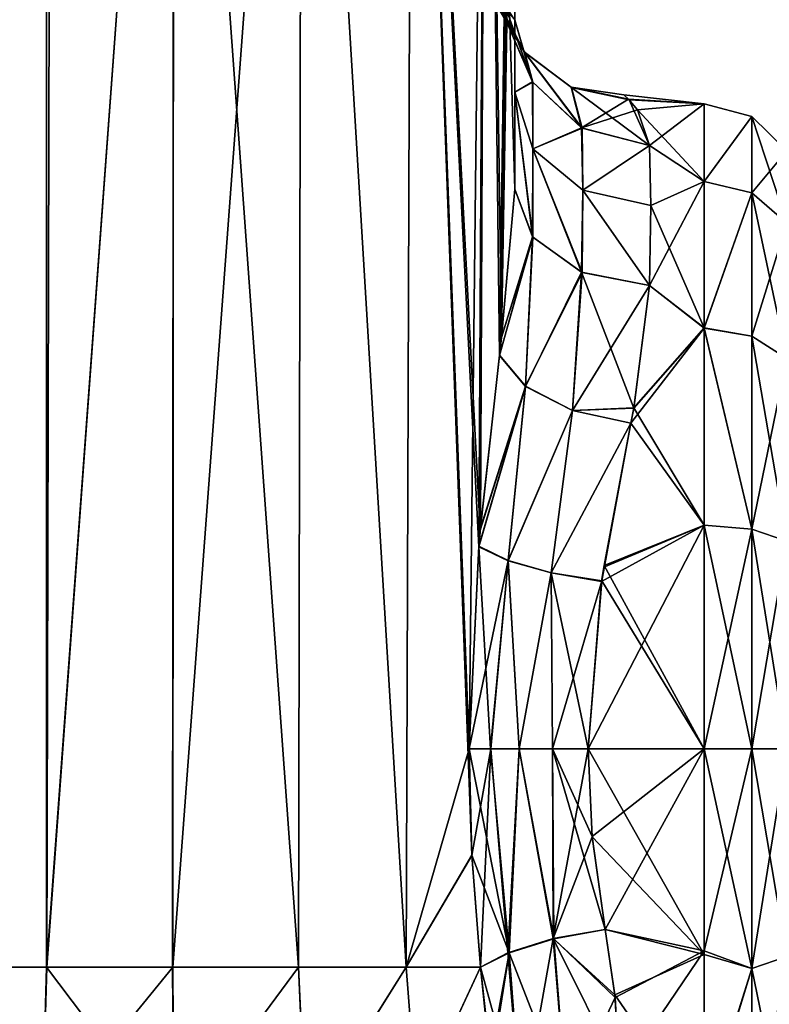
# Model space of a CAD drawing. Extents: x -23 to 470, y -2000 to 0.
# Tile 16 of 172: x 17 to 45, y -1981 to -1945. Entities that reach past the tile are written whole.
import ezdxf

# ---------------------------------------------------------------- set-up
doc = ezdxf.new("R2010")
doc.units = 0
doc.header["$LTSCALE"] = 64.024212
for name, color, linetype in [('701', 7, 'CONTINUOUS'), ('702', 7, 'CONTINUOUS'), ('707', 7, 'CONTINUOUS'), ('710', 7, 'CONTINUOUS'), ('711', 7, 'CONTINUOUS'), ('716', 7, 'CONTINUOUS'), ('718', 7, 'CONTINUOUS'), ('719', 7, 'CONTINUOUS'), ('720', 7, 'CONTINUOUS'), ('741', 7, 'CONTINUOUS'), ('742', 7, 'CONTINUOUS'), ('743', 7, 'CONTINUOUS'), ('744', 7, 'CONTINUOUS'), ('745', 7, 'CONTINUOUS'), ('746', 7, 'CONTINUOUS'), ('747', 7, 'CONTINUOUS'), ('748', 7, 'CONTINUOUS'), ('749', 7, 'CONTINUOUS')]:
    doc.layers.add(name, color=color, linetype=linetype)

msp = doc.modelspace()

# ---------------------------------------------------------------- linework, layer by layer
at = {"layer": '701', "linetype": 'CONTINUOUS'}
for points in [[(14.162, -83.45, 62.29), (14.393, -1980, 62.612), (18.175, -83.45, 65.01), (14.162, -83.45, 62.29)], [(14.393, -1980, 62.612), (18.377, -1980, 65.133), (18.175, -83.45, 65.01), (14.393, -1980, 62.612)], [(18.377, -1980, 65.133), (23.05, -1916.55, 66), (18.175, -83.45, 65.01), (18.377, -1980, 65.133)], [(23.006, -1980, 66), (23.05, -1916.55, 66), (18.377, -1980, 65.133), (23.006, -1980, 66)], [(27.62, -1980, 65.095), (23.05, -1916.55, 66), (23.006, -1980, 66), (27.62, -1980, 65.095)], [(27.742, -1916.55, 65.045), (23.05, -1916.55, 66), (27.62, -1980, 65.095), (27.742, -1916.55, 65.045)], [(31.569, -1980, 62.553), (27.742, -1916.55, 65.045), (27.62, -1980, 65.095), (31.569, -1980, 62.553)], [(31.795, -1916.55, 62.333), (27.742, -1916.55, 65.045), (31.569, -1980, 62.553), (31.795, -1916.55, 62.333)], [(33.979, -1975.891, 59.384), (31.795, -1916.55, 62.333), (31.569, -1980, 62.553), (33.979, -1975.891, 59.384)], [(34.5, -1916.55, 58.279), (31.795, -1916.55, 62.333), (34.288, -1963.985, 58.763), (34.5, -1916.55, 58.279)], [(34.288, -1963.985, 58.763), (31.795, -1916.55, 62.333), (34.231, -1964.591, 58.884), (34.288, -1963.985, 58.763)], [(34.231, -1964.591, 58.884), (31.795, -1916.55, 62.333), (33.876, -1972, 59.571), (34.231, -1964.591, 58.884)], [(33.876, -1972, 59.571), (31.795, -1916.55, 62.333), (33.979, -1975.891, 59.384), (33.876, -1972, 59.571)], [(34.998, -1957.579, 56.831), (34.5, -1916.55, 58.279), (34.288, -1963.985, 58.763), (34.998, -1957.579, 56.831)], [(35.55, -1951.488, 53.501), (35.55, -1928.15, 53.5), (34.5, -1916.55, 58.279), (35.55, -1951.488, 53.501)], [(35.55, -1951.488, 53.501), (34.5, -1916.55, 58.279), (35.072, -1956.925, 56.553), (35.55, -1951.488, 53.501)], [(35.072, -1956.925, 56.553), (34.5, -1916.55, 58.279), (34.998, -1957.579, 56.831), (35.072, -1956.925, 56.553)], [(34.293, -1980, 58.752), (33.979, -1975.891, 59.384), (31.569, -1980, 62.553), (34.293, -1980, 58.752)]]:
    msp.add_3dface(points, dxfattribs=at)
at = {"layer": '702', "linetype": 'CONTINUOUS'}
for points in [[(18.176, -83.45, 0.989), (14.406, -1980, 3.376), (14.161, -83.45, 3.712), (18.176, -83.45, 0.989)], [(18.387, -1980, 0.862), (14.406, -1980, 3.376), (18.176, -83.45, 0.989), (18.387, -1980, 0.862)], [(23.05, -83.45), (18.387, -1980, 0.862), (18.176, -83.45, 0.989), (23.05, -83.45)], [(23.05, -1916.55), (18.387, -1980, 0.862), (23.05, -83.45), (23.05, -1916.55)], [(23.012, -1980, 0), (18.387, -1980, 0.862), (23.05, -1916.55), (23.012, -1980, 0)], [(27.621, -1980, 0.905), (23.012, -1980, 0), (27.742, -1916.55, 0.955), (27.621, -1980, 0.905)], [(27.742, -1916.55, 0.955), (23.012, -1980, 0), (23.05, -1916.55), (27.742, -1916.55, 0.955)], [(31.566, -1980, 3.444), (27.621, -1980, 0.905), (27.742, -1916.55, 0.955), (31.566, -1980, 3.444)], [(31.795, -1916.55, 3.667), (31.566, -1980, 3.444), (27.742, -1916.55, 0.955), (31.795, -1916.55, 3.667)], [(33.876, -1972, 6.429), (31.566, -1980, 3.444), (31.795, -1916.55, 3.667), (33.876, -1972, 6.429)], [(34.5, -1916.55, 7.721), (33.876, -1972, 6.429), (31.795, -1916.55, 3.667), (34.5, -1916.55, 7.721)], [(34.232, -1964.573, 7.118), (33.876, -1972, 6.429), (34.5, -1916.55, 7.721), (34.232, -1964.573, 7.118)], [(34.294, -1963.909, 7.251), (34.232, -1964.573, 7.118), (34.5, -1916.55, 7.721), (34.294, -1963.909, 7.251)], [(34.998, -1957.576, 9.17), (34.294, -1963.909, 7.251), (34.5, -1916.55, 7.721), (34.998, -1957.576, 9.17)], [(35.55, -1916.55, 12.5), (34.998, -1957.576, 9.17), (34.5, -1916.55, 7.721), (35.55, -1916.55, 12.5)], [(35.073, -1956.908, 9.455), (34.998, -1957.576, 9.17), (35.55, -1916.55, 12.5), (35.073, -1956.908, 9.455)], [(35.55, -1916.55, 12.5), (35.55, -1928.15, 12.5), (35.073, -1956.908, 9.455), (35.55, -1916.55, 12.5)], [(35.55, -1951.489, 12.499), (35.073, -1956.908, 9.455), (35.55, -1928.15, 12.5), (35.55, -1951.489, 12.499)], [(33.979, -1975.904, 6.618), (31.566, -1980, 3.444), (33.876, -1972, 6.429), (33.979, -1975.904, 6.618)], [(34.293, -1980, 7.248), (31.566, -1980, 3.444), (33.979, -1975.904, 6.618), (34.293, -1980, 7.248)]]:
    msp.add_3dface(points, dxfattribs=at)
at = {"layer": '707', "linetype": 'CONTINUOUS'}
for points in [[(35.55, -1934.8, 13.61), (35.55, -1951.489, 12.499), (35.55, -1928.15, 12.5), (35.55, -1934.8, 13.61)], [(35.55, -1928.15, 53.5), (35.55, -1951.488, 53.501), (35.55, -1934.811, 52.387), (35.55, -1928.15, 53.5)], [(35.55, -1940.72, 16.808), (35.55, -1951.489, 12.499), (35.55, -1934.8, 13.61), (35.55, -1940.72, 16.808)], [(35.55, -1951.488, 53.501), (35.55, -1947.936, 49.184), (35.55, -1934.811, 52.387), (35.55, -1951.488, 53.501)], [(35.55, -1934.811, 52.387), (35.55, -1947.936, 49.184), (35.55, -1940.723, 49.19), (35.55, -1934.811, 52.387)], [(35.55, -1947.936, 16.816), (35.55, -1951.489, 12.499), (35.55, -1940.72, 16.808), (35.55, -1947.936, 16.816)], [(35.55, -1945.277, 21.735), (35.55, -1947.936, 16.816), (35.55, -1940.72, 16.808), (35.55, -1945.277, 21.735)], [(35.55, -1947.936, 49.184), (35.55, -1945.277, 44.265), (35.55, -1940.723, 49.19), (35.55, -1947.936, 49.184)]]:
    msp.add_3dface(points, dxfattribs=at)
at = {"layer": '710', "linetype": 'CONTINUOUS'}
for points in [[(38.247, -1972, 57), (38.39, -1975.21, 56.784), (42.5, -1972, 57), (38.247, -1972, 57)], [(42.5, -1972, 9), (42.5, -1979.537, 10.214), (38.247, -1972, 9), (42.5, -1972, 9)], [(38.247, -1972, 9), (42.5, -1979.537, 10.214), (38.39, -1975.22, 9.217), (38.247, -1972, 9)], [(38.39, -1975.21, 56.784), (38.87, -1978.62, 56.069), (42.5, -1972, 57), (38.39, -1975.21, 56.784)], [(42.5, -1972, 57), (38.87, -1978.62, 56.069), (42.5, -1979.405, 55.829), (42.5, -1972, 57)], [(38.39, -1975.22, 9.217), (42.5, -1979.537, 10.214), (38.87, -1978.62, 9.931), (38.39, -1975.22, 9.217)], [(38.87, -1978.62, 56.069), (39.236, -1981.108, 55.205), (42.5, -1979.405, 55.829), (38.87, -1978.62, 56.069)], [(38.87, -1978.62, 9.931), (42.5, -1979.537, 10.214), (39.227, -1981.017, 10.758), (38.87, -1978.62, 9.931)], [(42.5, -1979.537, 10.214), (42.5, -1985.759, 13.335), (39.227, -1981.017, 10.758), (42.5, -1979.537, 10.214)], [(39.236, -1981.108, 55.205), (39.396, -1983.987, 53.792), (42.5, -1979.405, 55.829), (39.236, -1981.108, 55.205)], [(42.5, -1979.405, 55.829), (39.396, -1983.987, 53.792), (42.5, -1985.607, 52.77), (42.5, -1979.405, 55.829)], [(39.227, -1981.017, 10.758), (42.5, -1985.759, 13.335), (39.393, -1983.834, 12.12), (39.227, -1981.017, 10.758)]]:
    msp.add_3dface(points, dxfattribs=at)
at = {"layer": '711', "linetype": 'CONTINUOUS'}
for points in [[(39.754, -1948.217, 36.22), (42.5, -1948.363, 28.839), (39.555, -1948.035, 31.696), (39.754, -1948.217, 36.22)], [(39.555, -1948.035, 31.696), (42.5, -1948.363, 28.839), (39.726, -1948.192, 29.972), (39.555, -1948.035, 31.696)], [(39.726, -1948.192, 29.972), (42.5, -1948.363, 28.839), (40.052, -1948.579, 27.759), (39.726, -1948.192, 29.972)], [(42.5, -1948.364, 37.161), (42.5, -1948.363, 28.839), (39.754, -1948.217, 36.22), (42.5, -1948.364, 37.161)], [(40.5, -1949.885, 42.323), (42.5, -1948.364, 37.161), (39.754, -1948.217, 36.22), (40.5, -1949.885, 42.323)], [(42.5, -1948.363, 28.839), (42.5, -1951.209, 21.011), (40.052, -1948.579, 27.759), (42.5, -1948.363, 28.839)], [(42.5, -1951.21, 44.991), (42.5, -1948.364, 37.161), (40.5, -1949.885, 42.323), (42.5, -1951.21, 44.991)], [(40.052, -1948.579, 27.759), (42.5, -1951.209, 21.011), (40.5, -1949.885, 23.677), (40.052, -1948.579, 27.759)], [(40.5, -1949.885, 23.677), (42.5, -1951.209, 21.011), (40.55, -1952.085, 19.607), (40.5, -1949.885, 23.677)], [(40.55, -1952.085, 46.393), (42.5, -1951.21, 44.991), (40.5, -1949.885, 42.323), (40.55, -1952.085, 46.393)], [(42.5, -1956.577, 51.388), (42.5, -1951.21, 44.991), (40.5, -1955.024, 49.966), (42.5, -1956.577, 51.388)], [(40.5, -1955.024, 49.966), (42.5, -1951.21, 44.991), (40.55, -1952.085, 46.393), (40.5, -1955.024, 49.966)], [(42.5, -1951.209, 21.011), (42.5, -1956.573, 14.615), (40.55, -1952.085, 19.607), (42.5, -1951.209, 21.011)], [(40.55, -1952.085, 19.607), (42.5, -1956.573, 14.615), (40.5, -1955.024, 16.034), (40.55, -1952.085, 19.607)], [(39.919, -1959.517, 53.498), (42.5, -1956.577, 51.388), (40.5, -1955.024, 49.966), (39.919, -1959.517, 53.498)], [(40.5, -1955.024, 16.034), (42.5, -1956.573, 14.615), (39.922, -1959.502, 12.511), (40.5, -1955.024, 16.034)], [(42.5, -1963.802, 55.556), (42.5, -1956.577, 51.388), (39.812, -1960.064, 53.822), (42.5, -1963.802, 55.556)], [(39.812, -1960.064, 53.822), (42.5, -1956.577, 51.388), (39.919, -1959.517, 53.498), (39.812, -1960.064, 53.822)], [(42.5, -1956.573, 14.615), (42.5, -1963.801, 10.444), (39.922, -1959.502, 12.511), (42.5, -1956.573, 14.615)], [(39.922, -1959.502, 12.511), (42.5, -1963.801, 10.444), (39.813, -1960.061, 12.18), (39.922, -1959.502, 12.511)], [(38.823, -1965.341, 56.058), (42.5, -1963.802, 55.556), (39.812, -1960.064, 53.822), (38.823, -1965.341, 56.058)], [(39.813, -1960.061, 12.18), (42.5, -1963.801, 10.444), (38.832, -1965.282, 9.959), (39.813, -1960.061, 12.18)], [(38.247, -1972, 57), (42.5, -1972, 57), (42.5, -1963.802, 55.556), (38.247, -1972, 57)], [(38.247, -1972, 57), (42.5, -1963.802, 55.556), (38.74, -1965.861, 56.201), (38.247, -1972, 57)], [(38.74, -1965.861, 56.201), (42.5, -1963.802, 55.556), (38.823, -1965.341, 56.058), (38.74, -1965.861, 56.201)], [(42.5, -1963.801, 10.444), (42.5, -1972, 9), (38.832, -1965.282, 9.959), (42.5, -1963.801, 10.444)], [(38.832, -1965.282, 9.959), (42.5, -1972, 9), (38.742, -1965.846, 9.802), (38.832, -1965.282, 9.959)], [(42.5, -1972, 9), (38.247, -1972, 9), (38.742, -1965.846, 9.802), (42.5, -1972, 9)]]:
    msp.add_3dface(points, dxfattribs=at)
at = {"layer": '716', "linetype": 'CONTINUOUS'}
for points in [[(14.406, -1980, 3.376), (18.214, -1985.88, 1.905), (14.134, -1985.025, 4.535), (14.406, -1980, 3.376)], [(14.406, -1980, 3.376), (18.387, -1980, 0.862), (18.214, -1985.88, 1.905), (14.406, -1980, 3.376)], [(18.387, -1980, 0.862), (23.012, -1980, 0), (18.214, -1985.88, 1.905), (18.387, -1980, 0.862)], [(23.012, -1980, 0), (23.046, -1986.18, 0.979), (18.214, -1985.88, 1.905), (23.012, -1980, 0)], [(23.012, -1980, 0), (27.621, -1980, 0.905), (23.046, -1986.18, 0.979), (23.012, -1980, 0)], [(27.621, -1980, 0.905), (27.879, -1985.881, 1.902), (23.046, -1986.18, 0.979), (27.621, -1980, 0.905)], [(27.621, -1980, 0.905), (31.566, -1980, 3.444), (27.879, -1985.881, 1.902), (27.621, -1980, 0.905)], [(31.566, -1980, 3.444), (31.96, -1985.027, 4.529), (27.879, -1985.881, 1.902), (31.566, -1980, 3.444)], [(31.566, -1980, 3.444), (34.293, -1980, 7.248), (31.96, -1985.027, 4.529), (31.566, -1980, 3.444)], [(31.96, -1985.027, 4.529), (34.293, -1980, 7.248), (34.647, -1983.211, 8.266), (31.96, -1985.027, 4.529)]]:
    msp.add_3dface(points, dxfattribs=at)
at = {"layer": '718', "linetype": 'CONTINUOUS'}
for points in [[(18.221, -1985.88, 64.098), (14.393, -1980, 62.612), (14.139, -1985.026, 61.47), (18.221, -1985.88, 64.098)], [(18.377, -1980, 65.133), (14.393, -1980, 62.612), (18.221, -1985.88, 64.098), (18.377, -1980, 65.133)], [(23.054, -1986.18, 65.021), (18.377, -1980, 65.133), (18.221, -1985.88, 64.098), (23.054, -1986.18, 65.021)], [(23.006, -1980, 66), (18.377, -1980, 65.133), (23.054, -1986.18, 65.021), (23.006, -1980, 66)], [(27.62, -1980, 65.095), (23.006, -1980, 66), (23.054, -1986.18, 65.021), (27.62, -1980, 65.095)], [(27.886, -1985.879, 64.096), (27.62, -1980, 65.095), (23.054, -1986.18, 65.021), (27.886, -1985.879, 64.096)], [(31.569, -1980, 62.553), (27.62, -1980, 65.095), (27.886, -1985.879, 64.096), (31.569, -1980, 62.553)], [(31.966, -1985.025, 61.466), (31.569, -1980, 62.553), (27.886, -1985.879, 64.096), (31.966, -1985.025, 61.466)], [(34.293, -1980, 58.752), (31.569, -1980, 62.553), (31.966, -1985.025, 61.466), (34.293, -1980, 58.752)], [(34.671, -1983.689, 57.53), (34.293, -1980, 58.752), (31.966, -1985.025, 61.466), (34.671, -1983.689, 57.53)], [(34.653, -1983.327, 57.685), (34.293, -1980, 58.752), (34.671, -1983.689, 57.53), (34.653, -1983.327, 57.685)]]:
    msp.add_3dface(points, dxfattribs=at)
at = {"layer": '719', "linetype": 'CONTINUOUS'}
for points in [[(42.5, -1951.209, 21.011), (42.5, -1948.363, 28.839), (44.249, -1948.826, 28.914), (42.5, -1951.209, 21.011)], [(42.5, -1948.363, 28.839), (42.5, -1948.364, 37.161), (44.249, -1948.826, 28.914), (42.5, -1948.363, 28.839)], [(42.5, -1948.364, 37.161), (42.5, -1951.21, 44.991), (44.249, -1948.826, 37.086), (42.5, -1948.364, 37.161)], [(42.5, -1948.364, 37.161), (44.249, -1948.826, 37.086), (44.249, -1948.826, 28.914), (42.5, -1948.364, 37.161)], [(42.5, -1951.209, 21.011), (44.249, -1948.826, 28.914), (44.249, -1951.621, 21.234), (42.5, -1951.209, 21.011)], [(42.5, -1951.21, 44.991), (44.249, -1951.621, 44.766), (44.249, -1948.826, 37.086), (42.5, -1951.21, 44.991)], [(45.531, -1950.088, 36.864), (45.531, -1950.088, 29.136), (44.249, -1948.826, 37.086), (45.531, -1950.088, 36.864)], [(44.249, -1951.621, 44.766), (45.531, -1950.088, 36.864), (44.249, -1948.826, 37.086), (44.249, -1951.621, 44.766)], [(45.531, -1950.088, 29.136), (45.531, -1952.731, 21.875), (44.249, -1948.826, 28.914), (45.531, -1950.088, 29.136)], [(44.249, -1948.826, 37.086), (45.531, -1950.088, 29.136), (44.249, -1948.826, 28.914), (44.249, -1948.826, 37.086)], [(44.249, -1948.826, 28.914), (45.531, -1952.731, 21.875), (44.249, -1951.621, 21.234), (44.249, -1948.826, 28.914)], [(45.531, -1952.731, 44.125), (45.531, -1950.088, 36.864), (44.249, -1951.621, 44.766), (45.531, -1952.731, 44.125)], [(42.5, -1956.573, 14.615), (42.5, -1951.209, 21.011), (44.249, -1951.621, 21.234), (42.5, -1956.573, 14.615)], [(42.5, -1951.21, 44.991), (42.5, -1956.577, 51.388), (44.249, -1951.621, 44.766), (42.5, -1951.21, 44.991)], [(42.5, -1956.573, 14.615), (44.249, -1951.621, 21.234), (44.249, -1956.874, 14.974), (42.5, -1956.573, 14.615)], [(42.5, -1956.577, 51.388), (44.249, -1956.874, 51.026), (44.249, -1951.621, 44.766), (42.5, -1956.577, 51.388)], [(44.249, -1956.874, 51.026), (45.531, -1952.731, 44.125), (44.249, -1951.621, 44.766), (44.249, -1956.874, 51.026)], [(45.531, -1952.731, 21.875), (45.531, -1957.698, 15.956), (44.249, -1951.621, 21.234), (45.531, -1952.731, 21.875)], [(44.249, -1951.621, 21.234), (45.531, -1957.698, 15.956), (44.249, -1956.874, 14.974), (44.249, -1951.621, 21.234)], [(45.531, -1957.698, 50.044), (45.531, -1952.731, 44.125), (44.249, -1956.874, 51.026), (45.531, -1957.698, 50.044)], [(42.5, -1963.801, 10.444), (42.5, -1956.573, 14.615), (44.249, -1963.952, 10.887), (42.5, -1963.801, 10.444)], [(42.5, -1956.573, 14.615), (44.249, -1956.874, 14.974), (44.249, -1963.952, 10.887), (42.5, -1956.573, 14.615)], [(42.5, -1956.577, 51.388), (42.5, -1963.802, 55.556), (44.249, -1963.952, 55.113), (42.5, -1956.577, 51.388)], [(42.5, -1956.577, 51.388), (44.249, -1963.952, 55.113), (44.249, -1956.874, 51.026), (42.5, -1956.577, 51.388)], [(44.249, -1963.952, 55.113), (45.531, -1957.698, 50.044), (44.249, -1956.874, 51.026), (44.249, -1963.952, 55.113)], [(45.531, -1957.698, 15.956), (45.531, -1964.39, 12.092), (44.249, -1956.874, 14.974), (45.531, -1957.698, 15.956)], [(44.249, -1956.874, 14.974), (45.531, -1964.39, 12.092), (44.249, -1963.952, 10.887), (44.249, -1956.874, 14.974)], [(45.531, -1964.39, 53.908), (45.531, -1957.698, 50.044), (44.249, -1963.952, 55.113), (45.531, -1964.39, 53.908)], [(42.5, -1972, 9), (42.5, -1963.801, 10.444), (44.249, -1972, 9.468), (42.5, -1972, 9)], [(44.249, -1972, 9.468), (42.5, -1963.801, 10.444), (44.249, -1963.952, 10.887), (44.249, -1972, 9.468)], [(42.5, -1963.802, 55.556), (42.5, -1972, 57), (44.249, -1963.952, 55.113), (42.5, -1963.802, 55.556)], [(42.5, -1972, 57), (44.249, -1972, 56.532), (44.249, -1963.952, 55.113), (42.5, -1972, 57)], [(45.531, -1972, 10.75), (44.249, -1972, 9.468), (44.249, -1963.952, 10.887), (45.531, -1972, 10.75)], [(45.531, -1964.39, 12.092), (45.531, -1972, 10.75), (44.249, -1963.952, 10.887), (45.531, -1964.39, 12.092)], [(44.249, -1972, 56.532), (45.531, -1964.39, 53.908), (44.249, -1963.952, 55.113), (44.249, -1972, 56.532)], [(44.249, -1972, 56.532), (45.531, -1972, 55.25), (45.531, -1964.39, 53.908), (44.249, -1972, 56.532)]]:
    msp.add_3dface(points, dxfattribs=at)
at = {"layer": '720', "linetype": 'CONTINUOUS'}
for points in [[(42.5, -1972, 57), (42.5, -1979.405, 55.829), (44.249, -1972, 56.532), (42.5, -1972, 57)], [(42.5, -1979.405, 55.829), (44.249, -1980.048, 55.113), (44.249, -1972, 56.532), (42.5, -1979.405, 55.829)], [(42.5, -1979.537, 10.214), (42.5, -1972, 9), (44.249, -1980.048, 10.887), (42.5, -1979.537, 10.214)], [(42.5, -1972, 9), (44.249, -1972, 9.468), (44.249, -1980.048, 10.887), (42.5, -1972, 9)], [(45.531, -1972, 10.75), (45.531, -1979.61, 12.092), (44.249, -1972, 9.468), (45.531, -1972, 10.75)], [(44.249, -1972, 9.468), (45.531, -1979.61, 12.092), (44.249, -1980.048, 10.887), (44.249, -1972, 9.468)], [(45.531, -1979.61, 53.908), (45.531, -1972, 55.25), (44.249, -1980.048, 55.113), (45.531, -1979.61, 53.908)], [(44.249, -1980.048, 55.113), (45.531, -1972, 55.25), (44.249, -1972, 56.532), (44.249, -1980.048, 55.113)], [(42.5, -1979.405, 55.829), (42.5, -1985.607, 52.77), (44.249, -1980.048, 55.113), (42.5, -1979.405, 55.829)], [(42.5, -1985.759, 13.335), (42.5, -1979.537, 10.214), (44.249, -1980.048, 10.887), (42.5, -1985.759, 13.335)], [(45.531, -1979.61, 12.092), (45.531, -1986.302, 15.956), (44.249, -1980.048, 10.887), (45.531, -1979.61, 12.092)], [(45.531, -1986.302, 50.044), (45.531, -1979.61, 53.908), (44.249, -1987.126, 51.026), (45.531, -1986.302, 50.044)], [(44.249, -1987.126, 51.026), (45.531, -1979.61, 53.908), (44.249, -1980.048, 55.113), (44.249, -1987.126, 51.026)], [(42.5, -1985.607, 52.77), (44.249, -1987.126, 51.026), (44.249, -1980.048, 55.113), (42.5, -1985.607, 52.77)], [(42.5, -1985.759, 13.335), (44.249, -1980.048, 10.887), (44.249, -1987.126, 14.974), (42.5, -1985.759, 13.335)], [(44.249, -1980.048, 10.887), (45.531, -1986.302, 15.956), (44.249, -1987.126, 14.974), (44.249, -1980.048, 10.887)]]:
    msp.add_3dface(points, dxfattribs=at)
at = {"layer": '741', "linetype": 'CONTINUOUS'}
for points in [[(39.236, -1981.108, 55.205), (38.87, -1978.62, 56.069), (36.983, -1978.963, 56.384), (39.236, -1981.108, 55.205)], [(36.983, -1978.963, 56.384), (35.348, -1979.478, 57.416), (37.449, -1984.872, 53.725), (36.983, -1978.963, 56.384)], [(39.236, -1981.108, 55.205), (36.983, -1978.963, 56.384), (37.449, -1984.872, 53.725), (39.236, -1981.108, 55.205)], [(34.293, -1980, 58.752), (34.653, -1983.327, 57.685), (35.348, -1979.478, 57.416), (34.293, -1980, 58.752)], [(34.653, -1983.327, 57.685), (34.671, -1983.689, 57.53), (35.348, -1979.478, 57.416), (34.653, -1983.327, 57.685)], [(35.348, -1979.478, 57.416), (34.671, -1983.689, 57.53), (35.8, -1985.468, 54.69), (35.348, -1979.478, 57.416)], [(35.348, -1979.478, 57.416), (35.8, -1985.468, 54.69), (37.449, -1984.872, 53.725), (35.348, -1979.478, 57.416)], [(39.396, -1983.987, 53.792), (39.236, -1981.108, 55.205), (37.449, -1984.872, 53.725), (39.396, -1983.987, 53.792)]]:
    msp.add_3dface(points, dxfattribs=at)
at = {"layer": '742', "linetype": 'CONTINUOUS'}
for points in [[(33.876, -1972, 59.571), (33.979, -1975.891, 59.384), (35.348, -1979.478, 57.416), (33.876, -1972, 59.571)], [(34.668, -1972, 58.508), (33.876, -1972, 59.571), (35.348, -1979.478, 57.416), (34.668, -1972, 58.508)], [(35.712, -1972, 57.691), (34.668, -1972, 58.508), (35.348, -1979.478, 57.416), (35.712, -1972, 57.691)], [(36.983, -1978.963, 56.384), (35.712, -1972, 57.691), (35.348, -1979.478, 57.416), (36.983, -1978.963, 56.384)], [(36.933, -1972, 57.176), (35.712, -1972, 57.691), (36.983, -1978.963, 56.384), (36.933, -1972, 57.176)], [(38.87, -1978.62, 56.069), (38.39, -1975.21, 56.784), (36.933, -1972, 57.176), (38.87, -1978.62, 56.069)], [(38.87, -1978.62, 56.069), (36.933, -1972, 57.176), (36.983, -1978.963, 56.384), (38.87, -1978.62, 56.069)], [(38.39, -1975.21, 56.784), (38.247, -1972, 57), (36.933, -1972, 57.176), (38.39, -1975.21, 56.784)], [(33.979, -1975.891, 59.384), (34.293, -1980, 58.752), (35.348, -1979.478, 57.416), (33.979, -1975.891, 59.384)]]:
    msp.add_3dface(points, dxfattribs=at)
at = {"layer": '743', "linetype": 'CONTINUOUS'}
for points in [[(35.55, -1951.488, 53.501), (35.072, -1956.925, 56.553), (36.204, -1953.236, 51.753), (35.55, -1951.488, 53.501)], [(35.072, -1956.925, 56.553), (34.998, -1957.579, 56.831), (36.204, -1953.236, 51.753), (35.072, -1956.925, 56.553)], [(36.204, -1953.236, 51.753), (34.998, -1957.579, 56.831), (35.952, -1958.714, 55.199), (36.204, -1953.236, 51.753)], [(38.005, -1954.532, 50.458), (36.204, -1953.236, 51.753), (35.952, -1958.714, 55.199), (38.005, -1954.532, 50.458)], [(37.671, -1959.601, 54.123), (38.005, -1954.532, 50.458), (35.952, -1958.714, 55.199), (37.671, -1959.601, 54.123)], [(39.919, -1959.517, 53.498), (38.005, -1954.532, 50.458), (37.671, -1959.601, 54.123), (39.919, -1959.517, 53.498)], [(39.919, -1959.517, 53.498), (40.5, -1955.024, 49.966), (38.005, -1954.532, 50.458), (39.919, -1959.517, 53.498)], [(34.998, -1957.579, 56.831), (34.288, -1963.985, 58.763), (35.952, -1958.714, 55.199), (34.998, -1957.579, 56.831)], [(34.288, -1963.985, 58.763), (34.231, -1964.591, 58.884), (35.952, -1958.714, 55.199), (34.288, -1963.985, 58.763)], [(35.952, -1958.714, 55.199), (34.231, -1964.591, 58.884), (35.309, -1965.103, 57.441), (35.952, -1958.714, 55.199)], [(37.671, -1959.601, 54.123), (35.952, -1958.714, 55.199), (35.309, -1965.103, 57.441), (37.671, -1959.601, 54.123)], [(36.893, -1965.553, 56.494), (37.671, -1959.601, 54.123), (35.309, -1965.103, 57.441), (36.893, -1965.553, 56.494)], [(39.812, -1960.064, 53.822), (37.671, -1959.601, 54.123), (36.893, -1965.553, 56.494), (39.812, -1960.064, 53.822)], [(39.812, -1960.064, 53.822), (39.919, -1959.517, 53.498), (37.671, -1959.601, 54.123), (39.812, -1960.064, 53.822)], [(38.74, -1965.861, 56.201), (39.812, -1960.064, 53.822), (36.893, -1965.553, 56.494), (38.74, -1965.861, 56.201)], [(38.74, -1965.861, 56.201), (38.823, -1965.341, 56.058), (39.812, -1960.064, 53.822), (38.74, -1965.861, 56.201)], [(34.231, -1964.591, 58.884), (33.876, -1972, 59.571), (34.668, -1972, 58.508), (34.231, -1964.591, 58.884)], [(35.309, -1965.103, 57.441), (34.231, -1964.591, 58.884), (34.668, -1972, 58.508), (35.309, -1965.103, 57.441)], [(35.712, -1972, 57.691), (35.309, -1965.103, 57.441), (34.668, -1972, 58.508), (35.712, -1972, 57.691)], [(36.893, -1965.553, 56.494), (35.309, -1965.103, 57.441), (35.712, -1972, 57.691), (36.893, -1965.553, 56.494)], [(36.933, -1972, 57.176), (36.893, -1965.553, 56.494), (35.712, -1972, 57.691), (36.933, -1972, 57.176)], [(38.247, -1972, 57), (38.74, -1965.861, 56.201), (36.893, -1965.553, 56.494), (38.247, -1972, 57)], [(38.247, -1972, 57), (36.893, -1965.553, 56.494), (36.933, -1972, 57.176), (38.247, -1972, 57)]]:
    msp.add_3dface(points, dxfattribs=at)
at = {"layer": '744', "linetype": 'CONTINUOUS'}
for points in [[(35.55, -1945.277, 44.265), (35.55, -1947.936, 49.184), (36.212, -1947.568, 43.299), (35.55, -1945.277, 44.265)], [(36.212, -1947.568, 43.299), (35.55, -1947.936, 49.184), (36.22, -1950.01, 47.788), (36.212, -1947.568, 43.299)], [(38.022, -1949.252, 42.589), (36.212, -1947.568, 43.299), (36.22, -1950.01, 47.788), (38.022, -1949.252, 42.589)], [(35.55, -1947.936, 49.184), (35.55, -1951.488, 53.501), (36.204, -1953.236, 51.753), (35.55, -1947.936, 49.184)], [(36.22, -1950.01, 47.788), (35.55, -1947.936, 49.184), (36.204, -1953.236, 51.753), (36.22, -1950.01, 47.788)], [(38.05, -1951.529, 46.767), (38.022, -1949.252, 42.589), (36.22, -1950.01, 47.788), (38.05, -1951.529, 46.767)], [(40.5, -1949.885, 42.323), (38.022, -1949.252, 42.589), (38.05, -1951.529, 46.767), (40.5, -1949.885, 42.323)], [(40.55, -1952.085, 46.393), (40.5, -1949.885, 42.323), (38.05, -1951.529, 46.767), (40.55, -1952.085, 46.393)], [(38.005, -1954.532, 50.458), (36.22, -1950.01, 47.788), (36.204, -1953.236, 51.753), (38.005, -1954.532, 50.458)], [(38.05, -1951.529, 46.767), (36.22, -1950.01, 47.788), (38.005, -1954.532, 50.458), (38.05, -1951.529, 46.767)], [(40.5, -1955.024, 49.966), (38.05, -1951.529, 46.767), (38.005, -1954.532, 50.458), (40.5, -1955.024, 49.966)], [(40.5, -1955.024, 49.966), (40.55, -1952.085, 46.393), (38.05, -1951.529, 46.767), (40.5, -1955.024, 49.966)]]:
    msp.add_3dface(points, dxfattribs=at)
at = {"layer": '745', "linetype": 'CONTINUOUS'}
for points in [[(34.933, -1944.615, 29.007), (34.811, -1944.612, 31.259), (35.904, -1946.455, 29.301), (34.933, -1944.615, 29.007)], [(34.811, -1944.612, 31.259), (34.935, -1944.616, 37.018), (35.926, -1946.481, 36.697), (34.811, -1944.612, 31.259)], [(35.904, -1946.455, 29.301), (34.811, -1944.612, 31.259), (35.926, -1946.481, 36.697), (35.904, -1946.455, 29.301)], [(35.166, -1944.683, 26.269), (34.933, -1944.615, 29.007), (36.204, -1947.555, 22.695), (35.166, -1944.683, 26.269)], [(36.204, -1947.555, 22.695), (34.933, -1944.615, 29.007), (35.904, -1946.455, 29.301), (36.204, -1947.555, 22.695)], [(34.935, -1944.616, 37.018), (35.55, -1945.277, 44.265), (36.212, -1947.568, 43.299), (34.935, -1944.616, 37.018)], [(35.926, -1946.481, 36.697), (34.935, -1944.616, 37.018), (36.212, -1947.568, 43.299), (35.926, -1946.481, 36.697)], [(35.55, -1945.277, 21.735), (35.166, -1944.683, 26.269), (36.204, -1947.555, 22.695), (35.55, -1945.277, 21.735)], [(38.005, -1949.243, 23.407), (36.204, -1947.555, 22.695), (35.904, -1946.455, 29.301), (38.005, -1949.243, 23.407)], [(37.617, -1947.754, 29.653), (38.005, -1949.243, 23.407), (35.904, -1946.455, 29.301), (37.617, -1947.754, 29.653)], [(37.617, -1947.754, 29.653), (35.904, -1946.455, 29.301), (35.926, -1946.481, 36.697), (37.617, -1947.754, 29.653)], [(37.633, -1947.762, 36.348), (37.617, -1947.754, 29.653), (35.926, -1946.481, 36.697), (37.633, -1947.762, 36.348)], [(37.633, -1947.762, 36.348), (35.926, -1946.481, 36.697), (38.022, -1949.252, 42.589), (37.633, -1947.762, 36.348)], [(38.022, -1949.252, 42.589), (35.926, -1946.481, 36.697), (36.212, -1947.568, 43.299), (38.022, -1949.252, 42.589)], [(39.754, -1948.217, 36.22), (39.555, -1948.035, 31.696), (37.617, -1947.754, 29.653), (39.754, -1948.217, 36.22)], [(39.754, -1948.217, 36.22), (37.617, -1947.754, 29.653), (37.633, -1947.762, 36.348), (39.754, -1948.217, 36.22)], [(39.555, -1948.035, 31.696), (39.726, -1948.192, 29.972), (37.617, -1947.754, 29.653), (39.555, -1948.035, 31.696)], [(39.726, -1948.192, 29.972), (38.005, -1949.243, 23.407), (37.617, -1947.754, 29.653), (39.726, -1948.192, 29.972)], [(40.5, -1949.885, 42.323), (39.754, -1948.217, 36.22), (37.633, -1947.762, 36.348), (40.5, -1949.885, 42.323)], [(40.5, -1949.885, 42.323), (37.633, -1947.762, 36.348), (38.022, -1949.252, 42.589), (40.5, -1949.885, 42.323)], [(39.726, -1948.192, 29.972), (40.052, -1948.579, 27.759), (38.005, -1949.243, 23.407), (39.726, -1948.192, 29.972)], [(40.052, -1948.579, 27.759), (40.5, -1949.885, 23.677), (38.005, -1949.243, 23.407), (40.052, -1948.579, 27.759)]]:
    msp.add_3dface(points, dxfattribs=at)
at = {"layer": '746', "linetype": 'CONTINUOUS'}
for points in [[(35.55, -1947.936, 16.816), (35.55, -1945.277, 21.735), (36.204, -1947.555, 22.695), (35.55, -1947.936, 16.816)], [(36.22, -1950.01, 18.212), (35.55, -1947.936, 16.816), (36.204, -1947.555, 22.695), (36.22, -1950.01, 18.212)], [(38.005, -1949.243, 23.407), (36.22, -1950.01, 18.212), (36.204, -1947.555, 22.695), (38.005, -1949.243, 23.407)], [(35.55, -1951.489, 12.499), (35.55, -1947.936, 16.816), (36.212, -1953.246, 14.257), (35.55, -1951.489, 12.499)], [(36.212, -1953.246, 14.257), (35.55, -1947.936, 16.816), (36.22, -1950.01, 18.212), (36.212, -1953.246, 14.257)], [(38.05, -1951.529, 19.233), (36.22, -1950.01, 18.212), (38.005, -1949.243, 23.407), (38.05, -1951.529, 19.233)], [(40.5, -1949.885, 23.677), (38.05, -1951.529, 19.233), (38.005, -1949.243, 23.407), (40.5, -1949.885, 23.677)], [(40.5, -1949.885, 23.677), (40.55, -1952.085, 19.607), (38.05, -1951.529, 19.233), (40.5, -1949.885, 23.677)], [(38.022, -1954.539, 15.549), (36.212, -1953.246, 14.257), (36.22, -1950.01, 18.212), (38.022, -1954.539, 15.549)], [(38.05, -1951.529, 19.233), (38.022, -1954.539, 15.549), (36.22, -1950.01, 18.212), (38.05, -1951.529, 19.233)], [(40.5, -1955.024, 16.034), (38.022, -1954.539, 15.549), (38.05, -1951.529, 19.233), (40.5, -1955.024, 16.034)], [(40.55, -1952.085, 19.607), (40.5, -1955.024, 16.034), (38.05, -1951.529, 19.233), (40.55, -1952.085, 19.607)]]:
    msp.add_3dface(points, dxfattribs=at)
at = {"layer": '747', "linetype": 'CONTINUOUS'}
for points in [[(35.073, -1956.908, 9.455), (35.55, -1951.489, 12.499), (36.212, -1953.246, 14.257), (35.073, -1956.908, 9.455)], [(34.998, -1957.576, 9.17), (35.073, -1956.908, 9.455), (36.212, -1953.246, 14.257), (34.998, -1957.576, 9.17)], [(35.953, -1958.709, 10.804), (34.998, -1957.576, 9.17), (36.212, -1953.246, 14.257), (35.953, -1958.709, 10.804)], [(38.022, -1954.539, 15.549), (35.953, -1958.709, 10.804), (36.212, -1953.246, 14.257), (38.022, -1954.539, 15.549)], [(37.671, -1959.596, 11.88), (35.953, -1958.709, 10.804), (38.022, -1954.539, 15.549), (37.671, -1959.596, 11.88)], [(40.5, -1955.024, 16.034), (37.671, -1959.596, 11.88), (38.022, -1954.539, 15.549), (40.5, -1955.024, 16.034)], [(40.5, -1955.024, 16.034), (39.922, -1959.502, 12.511), (37.671, -1959.596, 11.88), (40.5, -1955.024, 16.034)], [(34.294, -1963.909, 7.251), (34.998, -1957.576, 9.17), (35.953, -1958.709, 10.804), (34.294, -1963.909, 7.251)], [(34.232, -1964.573, 7.118), (34.294, -1963.909, 7.251), (35.953, -1958.709, 10.804), (34.232, -1964.573, 7.118)], [(35.309, -1965.097, 8.559), (34.232, -1964.573, 7.118), (35.953, -1958.709, 10.804), (35.309, -1965.097, 8.559)], [(37.671, -1959.596, 11.88), (35.309, -1965.097, 8.559), (35.953, -1958.709, 10.804), (37.671, -1959.596, 11.88)], [(36.894, -1965.548, 9.508), (35.309, -1965.097, 8.559), (37.671, -1959.596, 11.88), (36.894, -1965.548, 9.508)], [(39.813, -1960.061, 12.18), (36.894, -1965.548, 9.508), (37.671, -1959.596, 11.88), (39.813, -1960.061, 12.18)], [(39.922, -1959.502, 12.511), (39.813, -1960.061, 12.18), (37.671, -1959.596, 11.88), (39.922, -1959.502, 12.511)], [(39.813, -1960.061, 12.18), (38.742, -1965.846, 9.802), (36.894, -1965.548, 9.508), (39.813, -1960.061, 12.18)], [(39.813, -1960.061, 12.18), (38.832, -1965.282, 9.959), (38.742, -1965.846, 9.802), (39.813, -1960.061, 12.18)], [(33.876, -1972, 6.429), (34.232, -1964.573, 7.118), (35.309, -1965.097, 8.559), (33.876, -1972, 6.429)], [(34.67, -1972, 7.491), (33.876, -1972, 6.429), (35.309, -1965.097, 8.559), (34.67, -1972, 7.491)], [(35.713, -1972, 8.309), (34.67, -1972, 7.491), (35.309, -1965.097, 8.559), (35.713, -1972, 8.309)], [(36.894, -1965.548, 9.508), (35.713, -1972, 8.309), (35.309, -1965.097, 8.559), (36.894, -1965.548, 9.508)], [(36.934, -1972, 8.824), (35.713, -1972, 8.309), (36.894, -1965.548, 9.508), (36.934, -1972, 8.824)], [(38.742, -1965.846, 9.802), (36.934, -1972, 8.824), (36.894, -1965.548, 9.508), (38.742, -1965.846, 9.802)], [(38.742, -1965.846, 9.802), (38.247, -1972, 9), (36.934, -1972, 8.824), (38.742, -1965.846, 9.802)]]:
    msp.add_3dface(points, dxfattribs=at)
at = {"layer": '748', "linetype": 'CONTINUOUS'}
for points in [[(33.979, -1975.904, 6.618), (33.876, -1972, 6.429), (34.67, -1972, 7.491), (33.979, -1975.904, 6.618)], [(34.293, -1980, 7.248), (33.979, -1975.904, 6.618), (34.67, -1972, 7.491), (34.293, -1980, 7.248)], [(35.296, -1979.469, 8.632), (34.293, -1980, 7.248), (34.67, -1972, 7.491), (35.296, -1979.469, 8.632)], [(35.713, -1972, 8.309), (35.296, -1979.469, 8.632), (34.67, -1972, 7.491), (35.713, -1972, 8.309)], [(36.968, -1978.954, 9.65), (35.296, -1979.469, 8.632), (35.713, -1972, 8.309), (36.968, -1978.954, 9.65)], [(36.934, -1972, 8.824), (36.968, -1978.954, 9.65), (35.713, -1972, 8.309), (36.934, -1972, 8.824)], [(38.247, -1972, 9), (36.968, -1978.954, 9.65), (36.934, -1972, 8.824), (38.247, -1972, 9)], [(38.247, -1972, 9), (38.39, -1975.22, 9.217), (36.968, -1978.954, 9.65), (38.247, -1972, 9)], [(38.39, -1975.22, 9.217), (38.87, -1978.62, 9.931), (36.968, -1978.954, 9.65), (38.39, -1975.22, 9.217)]]:
    msp.add_3dface(points, dxfattribs=at)
at = {"layer": '749', "linetype": 'CONTINUOUS'}
for points in [[(38.87, -1978.62, 9.931), (39.227, -1981.017, 10.758), (36.968, -1978.954, 9.65), (38.87, -1978.62, 9.931)], [(35.8, -1985.467, 11.309), (35.296, -1979.469, 8.632), (36.968, -1978.954, 9.65), (35.8, -1985.467, 11.309)], [(37.449, -1984.871, 12.275), (35.8, -1985.467, 11.309), (36.968, -1978.954, 9.65), (37.449, -1984.871, 12.275)], [(39.227, -1981.017, 10.758), (39.393, -1983.834, 12.12), (36.968, -1978.954, 9.65), (39.227, -1981.017, 10.758)], [(39.393, -1983.834, 12.12), (37.449, -1984.871, 12.275), (36.968, -1978.954, 9.65), (39.393, -1983.834, 12.12)], [(35.8, -1985.467, 11.309), (34.293, -1980, 7.248), (35.296, -1979.469, 8.632), (35.8, -1985.467, 11.309)], [(34.647, -1983.211, 8.266), (34.293, -1980, 7.248), (35.8, -1985.467, 11.309), (34.647, -1983.211, 8.266)]]:
    msp.add_3dface(points, dxfattribs=at)

doc.saveas('drawing.dxf')
